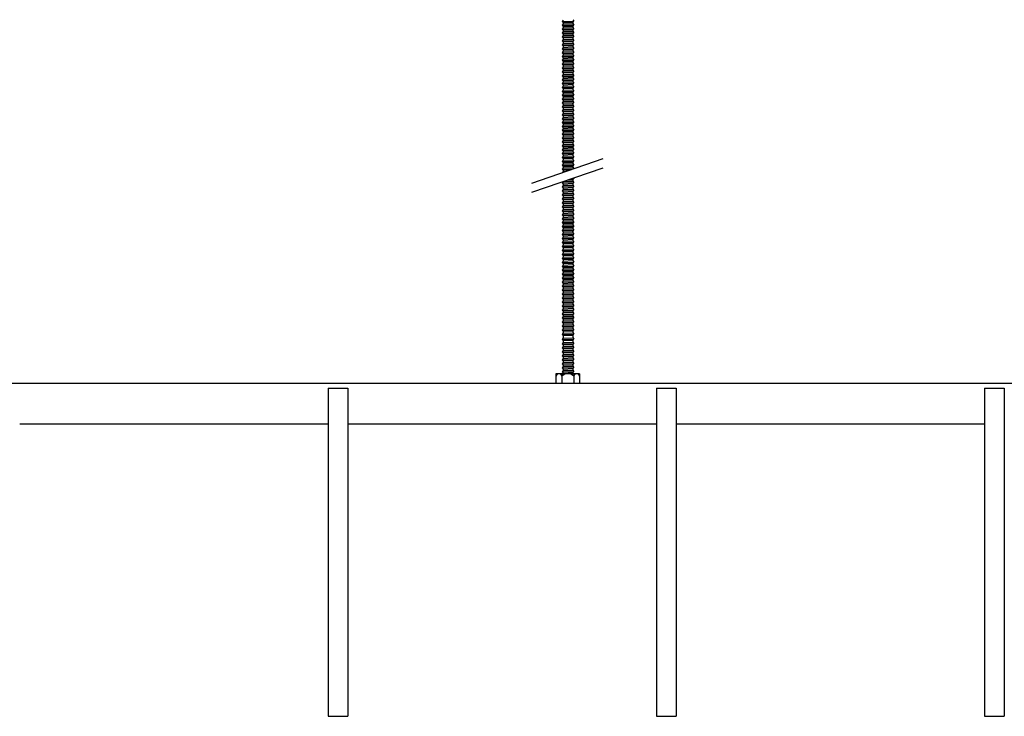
# Model space of a CAD drawing. Header units: millimetres. Extents: x 2538 to 24562, y 4449 to 23795.
# Tile 164 of 256: x 19833 to 20433, y 4449 to 4874. Entities that reach past the tile are written whole.
import ezdxf

# ---------------------------------------------------------------- set-up
doc = ezdxf.new("R2010")
doc.units = ezdxf.units.MM
doc.layers.add('_HD_tornillo', color=30, linetype='Continuous')
doc.layers.add('Make2D$Visible$Curves', color=7, linetype='Continuous', true_color=0x000000)

msp = doc.modelspace()

# ---------------------------------------------------------------- linework, layer by layer
at = {"layer": '_HD_tornillo'}
for p, q in [((20163.67, 4873.29), (20163.07, 4872.47)), ((20163.07, 4872.47), (20170.17, 4872.64)), ((20163.07, 4872.47), (20163.67, 4871.79)), ((20163.67, 4871.79), (20169.66, 4872.02)), ((20169.66, 4872.02), (20170.17, 4872.64)), ((20169.66, 4872.02), (20169.66, 4871.14)), ((20169.67, 4873.53), (20170.17, 4872.64)), ((20163.67, 4870.91), (20163.07, 4870.09)), ((20163.07, 4870.09), (20170.17, 4870.26)), ((20163.07, 4870.09), (20163.67, 4869.41)), ((20163.67, 4868.62), (20163.07, 4867.81)), ((20163.07, 4867.81), (20170.17, 4867.98)), ((20163.07, 4867.81), (20163.67, 4867.13)), ((20163.67, 4866.27), (20163.07, 4865.45)), ((20163.67, 4871.79), (20163.67, 4870.91)), ((20163.67, 4870.91), (20169.66, 4871.14)), ((20163.67, 4869.41), (20169.66, 4869.64)), ((20163.67, 4869.41), (20163.67, 4868.62)), ((20163.67, 4868.62), (20169.66, 4868.86)), ((20163.67, 4867.13), (20169.66, 4867.36)), ((20163.67, 4867.13), (20163.67, 4866.27)), ((20163.67, 4866.27), (20169.66, 4866.5)), ((20169.66, 4869.64), (20170.17, 4870.26)), ((20169.66, 4869.64), (20169.66, 4868.86)), ((20169.66, 4867.36), (20170.17, 4867.98)), ((20169.66, 4867.36), (20169.66, 4866.5)), ((20169.67, 4871.14), (20170.17, 4870.26)), ((20169.67, 4868.86), (20170.17, 4867.98)), ((20169.67, 4866.5), (20170.17, 4865.62)), ((20163.07, 4865.45), (20170.17, 4865.62)), ((20163.07, 4865.45), (20163.67, 4864.77)), ((20163.67, 4863.9), (20163.07, 4863.08)), ((20163.07, 4863.08), (20170.17, 4863.25)), ((20163.07, 4863.08), (20163.67, 4862.4)), ((20163.67, 4861.49), (20163.07, 4860.67)), ((20163.07, 4860.67), (20170.17, 4860.84)), ((20163.07, 4860.67), (20163.67, 4859.99)), ((20163.67, 4864.77), (20169.66, 4865)), ((20163.67, 4864.77), (20163.67, 4863.9)), ((20163.67, 4863.9), (20169.66, 4864.13)), ((20163.67, 4862.4), (20169.66, 4862.63)), ((20163.67, 4862.4), (20163.67, 4861.49)), ((20163.67, 4861.49), (20169.66, 4861.72)), ((20163.67, 4859.99), (20169.66, 4860.22)), ((20169.66, 4865), (20170.17, 4865.62)), ((20169.66, 4865), (20169.66, 4864.13)), ((20169.66, 4862.63), (20170.17, 4863.25)), ((20169.66, 4862.63), (20169.66, 4861.72)), ((20169.66, 4860.22), (20170.17, 4860.84)), ((20169.66, 4860.22), (20169.66, 4859.31)), ((20169.67, 4864.14), (20170.17, 4863.25)), ((20169.67, 4861.72), (20170.17, 4860.84)), ((20163.67, 4859.07), (20163.07, 4858.26)), ((20163.07, 4858.26), (20170.17, 4858.43)), ((20163.07, 4858.26), (20163.67, 4857.58)), ((20163.67, 4856.66), (20163.07, 4855.85)), ((20163.07, 4855.85), (20170.17, 4856.02)), ((20163.07, 4855.85), (20163.67, 4855.17)), ((20163.67, 4854.25), (20163.07, 4853.43)), ((20163.67, 4859.99), (20163.67, 4859.07)), ((20163.67, 4859.07), (20169.66, 4859.31)), ((20163.67, 4857.58), (20169.66, 4857.81)), ((20163.67, 4857.58), (20163.67, 4856.66)), ((20163.67, 4856.66), (20169.66, 4856.9)), ((20163.67, 4855.17), (20169.66, 4855.4)), ((20163.67, 4855.17), (20163.67, 4854.25)), ((20163.67, 4854.25), (20169.66, 4854.48)), ((20169.66, 4857.81), (20170.17, 4858.43)), ((20169.66, 4857.81), (20169.66, 4856.9)), ((20169.66, 4855.4), (20170.17, 4856.02)), ((20169.66, 4855.4), (20169.66, 4854.48)), ((20169.67, 4859.31), (20170.17, 4858.43)), ((20169.67, 4856.9), (20170.17, 4856.02)), ((20169.67, 4854.49), (20170.17, 4853.6)), ((20163.07, 4853.43), (20170.17, 4853.6)), ((20163.07, 4853.43), (20163.67, 4852.75)), ((20163.67, 4851.87), (20163.07, 4851.05)), ((20163.07, 4851.05), (20170.17, 4851.22)), ((20163.07, 4851.05), (20163.67, 4850.37)), ((20163.67, 4849.59), (20163.07, 4848.77)), ((20163.07, 4848.77), (20170.17, 4848.94)), ((20163.07, 4848.77), (20163.67, 4848.09)), ((20163.67, 4852.75), (20169.66, 4852.99)), ((20163.67, 4852.75), (20163.67, 4851.87)), ((20163.67, 4851.87), (20169.66, 4852.1)), ((20163.67, 4850.37), (20169.66, 4850.6)), ((20163.67, 4850.37), (20163.67, 4849.59)), ((20163.67, 4849.59), (20169.66, 4849.82)), ((20163.67, 4848.09), (20169.66, 4848.32)), ((20163.67, 4848.09), (20163.67, 4847.23)), ((20169.66, 4852.99), (20170.17, 4853.6)), ((20169.66, 4852.99), (20169.66, 4852.1)), ((20169.66, 4850.6), (20170.17, 4851.22)), ((20169.66, 4850.6), (20169.66, 4849.82)), ((20169.66, 4848.32), (20170.17, 4848.94)), ((20169.66, 4848.32), (20169.66, 4847.46)), ((20169.67, 4852.11), (20170.17, 4851.22)), ((20169.67, 4849.82), (20170.17, 4848.94)), ((20163.67, 4847.23), (20163.07, 4846.41)), ((20163.07, 4846.41), (20170.17, 4846.58)), ((20163.07, 4846.41), (20163.67, 4845.73)), ((20163.67, 4844.86), (20163.07, 4844.04)), ((20163.07, 4844.04), (20170.17, 4844.21)), ((20163.07, 4844.04), (20163.67, 4843.36)), ((20163.67, 4842.59), (20163.07, 4841.78)), ((20163.67, 4847.23), (20169.66, 4847.46)), ((20163.67, 4845.73), (20169.66, 4845.96)), ((20163.67, 4845.73), (20163.67, 4844.86)), ((20163.67, 4844.86), (20169.66, 4845.09)), ((20163.67, 4843.36), (20169.66, 4843.6)), ((20163.67, 4843.36), (20163.67, 4842.59)), ((20163.67, 4842.59), (20169.66, 4842.83)), ((20169.66, 4845.96), (20170.17, 4846.58)), ((20169.66, 4845.96), (20169.66, 4845.09)), ((20169.66, 4843.6), (20170.17, 4844.21)), ((20169.66, 4843.6), (20169.66, 4842.83)), ((20169.67, 4847.47), (20170.17, 4846.58)), ((20169.67, 4845.1), (20170.17, 4844.21)), ((20169.67, 4842.83), (20170.17, 4841.95)), ((20163.07, 4841.78), (20170.17, 4841.95)), ((20163.07, 4841.78), (20163.67, 4841.1)), ((20163.67, 4840.06), (20163.07, 4839.24)), ((20163.07, 4839.24), (20170.17, 4839.41)), ((20163.07, 4839.24), (20163.67, 4838.56)), ((20163.67, 4837.77), (20163.07, 4836.96)), ((20163.07, 4836.96), (20170.17, 4837.13)), ((20163.07, 4836.96), (20163.67, 4836.28)), ((20163.67, 4841.1), (20169.66, 4841.33)), ((20163.67, 4841.1), (20163.67, 4840.06)), ((20163.67, 4840.06), (20169.66, 4840.29)), ((20163.67, 4838.56), (20169.66, 4838.79)), ((20163.67, 4838.56), (20163.67, 4837.77)), ((20163.67, 4837.77), (20169.66, 4838.01)), ((20163.67, 4836.28), (20169.66, 4836.51)), ((20163.67, 4836.28), (20163.67, 4835.42)), ((20169.66, 4841.33), (20170.17, 4841.95)), ((20169.66, 4841.33), (20169.66, 4840.29)), ((20169.66, 4838.79), (20170.17, 4839.41)), ((20169.66, 4838.79), (20169.66, 4838.01)), ((20169.66, 4836.51), (20170.17, 4837.13)), ((20169.66, 4836.51), (20169.66, 4835.65)), ((20169.67, 4840.29), (20170.17, 4839.41)), ((20169.67, 4838.01), (20170.17, 4837.13)), ((20163.67, 4835.42), (20163.07, 4834.6)), ((20163.07, 4834.6), (20170.17, 4834.77)), ((20163.07, 4834.6), (20163.67, 4833.92)), ((20163.67, 4833.05), (20163.07, 4832.23)), ((20163.07, 4832.23), (20170.17, 4832.4)), ((20163.07, 4832.23), (20163.67, 4831.55)), ((20163.67, 4830.64), (20163.07, 4829.82)), ((20163.67, 4835.42), (20169.66, 4835.65)), ((20163.67, 4833.92), (20169.66, 4834.15)), ((20163.67, 4833.92), (20163.67, 4833.05)), ((20163.67, 4833.05), (20169.66, 4833.28)), ((20163.67, 4831.55), (20169.66, 4831.78)), ((20163.67, 4831.55), (20163.67, 4830.64)), ((20163.67, 4830.64), (20169.66, 4830.87)), ((20169.66, 4834.15), (20170.17, 4834.77)), ((20169.66, 4834.15), (20169.66, 4833.28)), ((20169.66, 4831.78), (20170.17, 4832.4)), ((20169.66, 4831.78), (20169.66, 4830.87)), ((20169.67, 4835.65), (20170.17, 4834.77)), ((20169.67, 4833.28), (20170.17, 4832.4)), ((20169.67, 4830.87), (20170.17, 4829.99)), ((20163.07, 4829.82), (20170.17, 4829.99)), ((20163.07, 4829.82), (20163.67, 4829.14)), ((20163.67, 4828.25), (20163.07, 4827.44)), ((20163.07, 4827.44), (20170.17, 4827.61)), ((20163.07, 4827.44), (20163.67, 4826.76)), ((20163.67, 4825.97), (20163.07, 4825.15)), ((20163.07, 4825.15), (20170.17, 4825.32)), ((20163.07, 4825.15), (20163.67, 4824.47)), ((20163.67, 4829.14), (20169.66, 4829.37)), ((20163.67, 4829.14), (20163.67, 4828.25)), ((20163.67, 4828.25), (20169.66, 4828.49)), ((20163.67, 4826.76), (20169.66, 4826.99)), ((20163.67, 4826.76), (20163.67, 4825.97)), ((20163.67, 4825.97), (20169.66, 4826.2)), ((20163.67, 4824.47), (20169.66, 4824.71)), ((20163.67, 4824.47), (20163.67, 4823.61)), ((20169.66, 4829.37), (20170.17, 4829.99)), ((20169.66, 4829.37), (20169.66, 4828.49)), ((20169.66, 4826.99), (20170.17, 4827.61)), ((20169.66, 4826.99), (20169.66, 4826.2)), ((20169.66, 4824.71), (20170.17, 4825.32)), ((20169.66, 4824.71), (20169.66, 4823.85)), ((20169.67, 4828.49), (20170.17, 4827.61)), ((20169.67, 4826.21), (20170.17, 4825.32)), ((20163.67, 4823.61), (20163.07, 4822.8)), ((20163.07, 4822.8), (20170.17, 4822.97)), ((20163.07, 4822.8), (20163.67, 4822.12)), ((20163.67, 4821.25), (20163.07, 4820.43)), ((20163.07, 4820.43), (20170.17, 4820.6)), ((20163.07, 4820.43), (20163.67, 4819.75)), ((20163.67, 4818.83), (20163.07, 4818.02)), ((20163.07, 4818.02), (20170.17, 4818.19)), ((20163.07, 4818.02), (20163.67, 4817.34)), ((20163.67, 4823.61), (20169.66, 4823.85)), ((20163.67, 4822.12), (20169.66, 4822.35)), ((20163.67, 4822.12), (20163.67, 4821.25)), ((20163.67, 4821.25), (20169.66, 4821.48)), ((20163.67, 4819.75), (20169.66, 4819.98)), ((20163.67, 4819.75), (20163.67, 4818.83)), ((20163.67, 4818.83), (20169.66, 4819.07)), ((20169.66, 4822.35), (20170.17, 4822.97)), ((20169.66, 4822.35), (20169.66, 4821.48)), ((20169.66, 4819.98), (20170.17, 4820.6)), ((20169.66, 4819.98), (20169.66, 4819.07)), ((20169.66, 4817.57), (20170.17, 4818.19)), ((20169.67, 4823.85), (20170.17, 4822.97)), ((20169.67, 4821.48), (20170.17, 4820.6)), ((20169.67, 4819.07), (20170.17, 4818.19)), ((20163.67, 4816.42), (20163.07, 4815.61)), ((20163.07, 4815.61), (20170.17, 4815.77)), ((20163.07, 4815.61), (20163.67, 4814.92)), ((20163.67, 4814.01), (20163.07, 4813.19)), ((20163.07, 4813.19), (20170.17, 4813.36)), ((20163.07, 4813.19), (20163.67, 4812.51)), ((20163.67, 4817.34), (20169.66, 4817.57)), ((20163.67, 4817.34), (20163.67, 4816.42)), ((20163.67, 4816.42), (20169.66, 4816.65)), ((20163.67, 4814.92), (20169.66, 4815.16)), ((20163.67, 4814.92), (20163.67, 4814.01)), ((20163.67, 4814.01), (20169.66, 4814.24)), ((20163.67, 4812.51), (20169.66, 4812.75)), ((20163.67, 4812.51), (20163.67, 4811.6)), ((20169.66, 4817.57), (20169.66, 4816.65)), ((20169.66, 4815.16), (20170.17, 4815.77)), ((20169.66, 4815.16), (20169.66, 4814.24)), ((20169.66, 4812.75), (20170.17, 4813.36)), ((20169.66, 4812.75), (20169.66, 4811.83)), ((20169.67, 4816.66), (20170.17, 4815.77)), ((20169.67, 4814.25), (20170.17, 4813.36)), ((20163.67, 4811.6), (20163.07, 4810.78)), ((20163.07, 4810.78), (20170.17, 4810.95)), ((20163.07, 4810.78), (20163.67, 4810.1)), ((20163.67, 4809.22), (20163.07, 4808.4)), ((20163.07, 4808.4), (20170.17, 4808.57)), ((20163.07, 4808.4), (20163.67, 4807.72)), ((20163.67, 4806.93), (20163.07, 4806.12)), ((20163.07, 4806.12), (20170.17, 4806.29)), ((20163.07, 4806.12), (20163.67, 4805.44)), ((20163.67, 4811.6), (20169.66, 4811.83)), ((20163.67, 4810.1), (20169.66, 4810.33)), ((20163.67, 4810.1), (20163.67, 4809.22)), ((20163.67, 4809.22), (20169.66, 4809.45)), ((20163.67, 4807.72), (20169.66, 4807.95)), ((20163.67, 4807.72), (20163.67, 4806.93)), ((20163.67, 4806.93), (20169.66, 4807.17)), ((20169.66, 4810.33), (20170.17, 4810.95)), ((20169.66, 4810.33), (20169.66, 4809.45)), ((20169.66, 4807.95), (20170.17, 4808.57)), ((20169.66, 4807.95), (20169.66, 4807.17)), ((20169.66, 4805.67), (20170.17, 4806.29)), ((20169.67, 4811.84), (20170.17, 4810.95)), ((20169.67, 4809.45), (20170.17, 4808.57)), ((20169.67, 4807.17), (20170.17, 4806.29)), ((20163.67, 4804.57), (20163.07, 4803.76)), ((20163.07, 4803.76), (20170.17, 4803.93)), ((20163.07, 4803.76), (20163.67, 4803.08)), ((20163.67, 4802.21), (20163.07, 4801.39)), ((20163.07, 4801.39), (20170.17, 4801.56)), ((20163.07, 4801.39), (20163.67, 4800.71)), ((20163.67, 4805.44), (20169.66, 4805.67)), ((20163.67, 4805.44), (20163.67, 4804.57)), ((20163.67, 4804.57), (20169.66, 4804.81)), ((20163.67, 4803.08), (20169.66, 4803.31)), ((20163.67, 4803.08), (20163.67, 4802.21)), ((20163.67, 4802.21), (20169.66, 4802.44)), ((20163.67, 4800.71), (20169.66, 4800.94)), ((20163.67, 4800.71), (20163.67, 4799.94)), ((20163.67, 4799.94), (20169.66, 4800.17)), ((20169.66, 4805.67), (20169.66, 4804.81)), ((20169.66, 4803.31), (20170.17, 4803.93)), ((20169.66, 4803.31), (20169.66, 4802.44)), ((20169.66, 4800.94), (20170.17, 4801.56)), ((20169.66, 4800.94), (20169.66, 4800.17)), ((20169.67, 4804.81), (20170.17, 4803.93)), ((20169.67, 4802.44), (20170.17, 4801.56)), ((20169.67, 4800.18), (20170.17, 4799.29)), ((20163.67, 4799.94), (20163.07, 4799.12)), ((20163.07, 4799.12), (20170.17, 4799.29)), ((20163.07, 4799.12), (20163.67, 4798.44)), ((20163.67, 4797.4), (20163.07, 4796.59)), ((20163.07, 4796.59), (20170.17, 4796.76)), ((20163.07, 4796.59), (20163.67, 4795.91)), ((20163.67, 4795.12), (20163.07, 4794.3)), ((20163.07, 4794.3), (20170.17, 4794.47)), ((20163.07, 4794.3), (20163.67, 4793.62)), ((20163.67, 4798.44), (20169.66, 4798.68)), ((20163.67, 4798.44), (20163.67, 4797.4)), ((20163.67, 4797.4), (20169.66, 4797.64)), ((20163.67, 4795.91), (20169.66, 4796.14)), ((20163.67, 4795.91), (20163.67, 4795.12)), ((20163.67, 4795.12), (20169.66, 4795.35)), ((20169.66, 4798.68), (20170.17, 4799.29)), ((20169.66, 4798.68), (20169.66, 4797.64)), ((20169.66, 4796.14), (20170.17, 4796.76)), ((20169.66, 4796.14), (20169.66, 4795.35)), ((20169.66, 4793.86), (20170.17, 4794.47)), ((20169.67, 4797.64), (20170.17, 4796.76)), ((20169.67, 4795.36), (20170.17, 4794.47)), ((20144.61, 4774.01), (20188.13, 4789.01)), ((20163.67, 4792.76), (20163.07, 4791.95)), ((20163.07, 4791.95), (20170.17, 4792.11)), ((20163.07, 4791.95), (20163.67, 4791.26)), ((20163.67, 4790.39), (20163.07, 4789.58)), ((20163.07, 4789.58), (20170.17, 4789.75)), ((20163.07, 4789.58), (20163.67, 4788.9)), ((20163.67, 4793.62), (20169.66, 4793.86)), ((20163.67, 4793.62), (20163.67, 4792.76)), ((20163.67, 4792.76), (20169.66, 4793)), ((20163.67, 4791.26), (20169.66, 4791.5)), ((20163.67, 4791.26), (20163.67, 4790.39)), ((20163.67, 4790.39), (20169.66, 4790.63)), ((20163.67, 4788.9), (20169.66, 4789.13)), ((20163.67, 4788.9), (20163.67, 4787.98)), ((20163.67, 4787.98), (20169.66, 4788.22)), ((20169.66, 4793.86), (20169.66, 4793)), ((20169.66, 4791.5), (20170.17, 4792.11)), ((20169.66, 4791.5), (20169.66, 4790.63)), ((20169.66, 4789.13), (20170.17, 4789.75)), ((20169.66, 4789.13), (20169.66, 4788.22)), ((20169.67, 4793), (20170.17, 4792.11)), ((20169.67, 4790.63), (20170.17, 4789.75)), ((20169.67, 4788.22), (20170.17, 4787.34)), ((20144.61, 4768.34), (20188.13, 4783.34)), ((20163.67, 4787.98), (20163.07, 4787.17)), ((20163.07, 4787.17), (20170.17, 4787.34)), ((20163.07, 4787.17), (20163.67, 4786.49)), ((20163.67, 4785.6), (20163.07, 4784.78)), ((20163.07, 4784.78), (20170.17, 4784.95)), ((20163.07, 4784.78), (20163.67, 4784.1)), ((20163.67, 4783.32), (20163.07, 4782.5)), ((20163.07, 4782.5), (20169.69, 4782.66)), ((20163.07, 4782.5), (20163.67, 4781.82)), ((20163.67, 4786.49), (20169.66, 4786.72)), ((20163.67, 4786.49), (20163.67, 4785.6)), ((20163.67, 4785.6), (20169.66, 4785.83)), ((20163.67, 4784.1), (20169.66, 4784.34)), ((20163.67, 4784.1), (20163.67, 4783.32)), ((20163.67, 4783.32), (20169.66, 4783.55)), ((20169.66, 4786.72), (20170.17, 4787.34)), ((20169.66, 4786.72), (20169.66, 4785.83)), ((20169.66, 4784.34), (20170.17, 4784.95)), ((20169.66, 4784.34), (20169.66, 4783.55)), ((20169.67, 4785.84), (20170.17, 4784.95)), ((20169.67, 4783.56), (20170.1, 4782.8)), ((20163.67, 4780.96), (20163.3, 4780.45)), ((20163.67, 4781.82), (20167.72, 4781.98)), ((20163.67, 4781.82), (20163.67, 4780.96)), ((20163.67, 4780.96), (20164.9, 4781.01)), ((20166.75, 4775.97), (20169.61, 4776.04)), ((20168.63, 4776.62), (20170.12, 4776.66)), ((20169.61, 4776.04), (20170.12, 4776.66)), ((20169.61, 4776.04), (20169.61, 4775.11)), ((20169.89, 4777.06), (20170.12, 4776.66)), ((20163.64, 4774.88), (20163.04, 4774.06)), ((20163.04, 4774.06), (20170.13, 4774.23)), ((20163.04, 4774.06), (20163.64, 4773.38)), ((20163.65, 4772.45), (20163.04, 4771.63)), ((20163.04, 4771.63), (20170.14, 4771.8)), ((20163.04, 4771.63), (20163.65, 4770.95)), ((20163.65, 4770.02), (20163.04, 4769.2)), ((20163.64, 4774.88), (20169.63, 4775.11)), ((20163.64, 4773.38), (20169.63, 4773.62)), ((20163.64, 4773.38), (20163.64, 4772.45)), ((20163.65, 4772.45), (20169.64, 4772.68)), ((20163.65, 4770.95), (20169.64, 4771.18)), ((20163.65, 4770.95), (20163.65, 4770.02)), ((20163.65, 4770.02), (20169.64, 4770.25)), ((20169.63, 4773.62), (20170.13, 4774.23)), ((20169.63, 4773.62), (20169.63, 4772.68)), ((20169.64, 4775.12), (20170.13, 4774.23)), ((20169.64, 4771.18), (20170.14, 4771.8)), ((20169.64, 4771.18), (20169.64, 4770.25)), ((20169.65, 4772.69), (20170.14, 4771.8)), ((20169.65, 4770.25), (20170.14, 4769.37)), ((20163.04, 4769.2), (20170.14, 4769.37)), ((20163.04, 4769.2), (20163.65, 4768.52)), ((20163.65, 4767.6), (20163.04, 4766.79)), ((20163.04, 4766.79), (20170.14, 4766.96)), ((20163.04, 4766.79), (20163.65, 4766.11)), ((20163.65, 4765.19), (20163.04, 4764.38)), ((20163.04, 4764.38), (20170.14, 4764.54)), ((20163.04, 4764.38), (20163.65, 4763.69)), ((20163.65, 4768.52), (20169.64, 4768.75)), ((20163.65, 4768.52), (20163.65, 4767.6)), ((20163.65, 4767.6), (20169.64, 4767.84)), ((20163.65, 4766.11), (20169.64, 4766.34)), ((20163.65, 4766.11), (20163.65, 4765.19)), ((20163.65, 4765.19), (20169.64, 4765.42)), ((20169.64, 4768.75), (20170.14, 4769.37)), ((20169.64, 4768.75), (20169.64, 4767.84)), ((20169.64, 4766.34), (20170.14, 4766.96)), ((20169.64, 4766.34), (20169.64, 4765.42)), ((20169.64, 4763.93), (20170.14, 4764.54)), ((20169.65, 4767.84), (20170.14, 4766.96)), ((20169.65, 4765.43), (20170.14, 4764.54)), ((20163.65, 4762.76), (20163.04, 4761.94)), ((20163.04, 4761.94), (20170.14, 4762.11)), ((20163.04, 4761.94), (20163.65, 4761.26)), ((20163.65, 4760.35), (20163.04, 4759.53)), ((20163.04, 4759.53), (20170.14, 4759.7)), ((20163.04, 4759.53), (20163.65, 4758.85)), ((20163.65, 4763.69), (20169.64, 4763.93)), ((20163.65, 4763.69), (20163.65, 4762.76)), ((20163.65, 4762.76), (20169.64, 4762.99)), ((20163.65, 4761.26), (20169.64, 4761.49)), ((20163.65, 4761.26), (20163.65, 4760.35)), ((20163.65, 4760.35), (20169.64, 4760.58)), ((20163.65, 4758.85), (20169.64, 4759.08)), ((20163.65, 4758.85), (20163.65, 4757.91)), ((20163.65, 4757.91), (20169.64, 4758.15)), ((20169.64, 4763.93), (20169.64, 4762.99)), ((20169.64, 4761.49), (20170.14, 4762.11)), ((20169.64, 4761.49), (20169.64, 4760.58)), ((20169.64, 4759.08), (20170.14, 4759.7)), ((20169.64, 4759.08), (20169.64, 4758.15)), ((20169.65, 4762.99), (20170.14, 4762.11)), ((20169.65, 4760.58), (20170.14, 4759.7)), ((20169.65, 4758.15), (20170.14, 4757.26)), ((20163.65, 4757.91), (20163.04, 4757.1)), ((20163.04, 4757.1), (20170.14, 4757.26)), ((20163.04, 4757.1), (20163.65, 4756.41)), ((20163.66, 4755.51), (20163.06, 4754.69)), ((20163.06, 4754.69), (20170.16, 4754.86)), ((20163.06, 4754.69), (20163.66, 4754.01)), ((20163.66, 4753.07), (20163.06, 4752.26)), ((20163.06, 4752.26), (20170.16, 4752.43)), ((20163.06, 4752.26), (20163.66, 4751.58)), ((20163.65, 4756.41), (20169.64, 4756.65)), ((20163.65, 4756.41), (20163.65, 4755.5)), ((20163.66, 4755.51), (20169.65, 4755.74)), ((20163.66, 4754.01), (20169.65, 4754.24)), ((20163.66, 4754.01), (20163.66, 4753.07)), ((20163.66, 4753.07), (20169.65, 4753.31)), ((20169.64, 4756.65), (20170.14, 4757.26)), ((20169.64, 4756.65), (20169.64, 4755.73)), ((20169.65, 4754.24), (20170.16, 4754.86)), ((20169.65, 4754.24), (20169.65, 4753.31)), ((20169.65, 4751.81), (20170.16, 4752.43)), ((20169.66, 4755.74), (20170.16, 4754.86)), ((20169.66, 4753.31), (20170.16, 4752.43)), ((20163.66, 4750.66), (20163.06, 4749.85)), ((20163.06, 4749.85), (20170.16, 4750.01)), ((20163.06, 4749.85), (20163.66, 4749.16)), ((20163.66, 4748.25), (20163.06, 4747.43)), ((20163.06, 4747.43), (20170.16, 4747.6)), ((20163.06, 4747.43), (20163.66, 4746.75)), ((20163.66, 4751.58), (20169.65, 4751.81)), ((20163.66, 4751.58), (20163.66, 4750.66)), ((20163.66, 4750.66), (20169.65, 4750.9)), ((20163.66, 4749.16), (20169.65, 4749.4)), ((20163.66, 4749.16), (20163.66, 4748.25)), ((20163.66, 4748.25), (20169.65, 4748.48)), ((20163.66, 4746.75), (20169.65, 4746.99)), ((20163.66, 4746.75), (20163.66, 4745.82)), ((20163.66, 4745.82), (20169.65, 4746.05)), ((20169.65, 4751.81), (20169.65, 4750.9)), ((20169.65, 4749.4), (20170.16, 4750.01)), ((20169.65, 4749.4), (20169.65, 4748.48)), ((20169.65, 4746.99), (20170.16, 4747.6)), ((20169.65, 4746.99), (20169.65, 4746.05)), ((20169.66, 4750.9), (20170.16, 4750.01)), ((20169.66, 4748.49), (20170.16, 4747.6)), ((20169.66, 4746.05), (20170.16, 4745.17)), ((20163.66, 4745.82), (20163.06, 4745)), ((20163.06, 4745), (20170.16, 4745.17)), ((20163.06, 4745), (20163.66, 4744.32)), ((20163.66, 4743.4), (20163.06, 4742.59)), ((20163.06, 4742.59), (20170.16, 4742.76)), ((20163.06, 4742.59), (20163.66, 4741.91)), ((20163.66, 4740.97), (20163.06, 4740.15)), ((20163.06, 4740.15), (20170.16, 4740.32)), ((20163.06, 4740.15), (20163.66, 4739.47)), ((20163.66, 4744.32), (20169.65, 4744.55)), ((20163.66, 4744.32), (20163.66, 4743.4)), ((20163.66, 4743.4), (20169.65, 4743.64)), ((20163.66, 4741.91), (20169.65, 4742.14)), ((20163.66, 4741.91), (20163.66, 4740.97)), ((20163.66, 4740.97), (20169.65, 4741.2)), ((20169.65, 4744.55), (20170.16, 4745.17)), ((20169.65, 4744.55), (20169.65, 4743.64)), ((20169.65, 4742.14), (20170.16, 4742.76)), ((20169.65, 4742.14), (20169.65, 4741.2)), ((20169.65, 4739.71), (20170.16, 4740.32)), ((20169.66, 4743.64), (20170.16, 4742.76)), ((20169.66, 4741.21), (20170.16, 4740.32)), ((20163.67, 4738.56), (20163.07, 4737.75)), ((20163.07, 4737.75), (20170.17, 4737.91)), ((20163.07, 4737.75), (20163.67, 4737.06)), ((20163.67, 4736.13), (20163.07, 4735.31)), ((20163.07, 4735.31), (20170.17, 4735.48)), ((20163.07, 4735.31), (20163.67, 4734.63)), ((20163.66, 4739.47), (20169.65, 4739.71)), ((20163.66, 4739.47), (20163.66, 4738.56)), ((20163.67, 4738.56), (20169.66, 4738.8)), ((20163.67, 4737.06), (20169.66, 4737.3)), ((20163.67, 4737.06), (20163.67, 4736.13)), ((20163.67, 4736.13), (20169.66, 4736.36)), ((20163.67, 4734.63), (20169.66, 4734.86)), ((20163.67, 4734.63), (20163.67, 4733.72)), ((20169.65, 4739.71), (20169.65, 4738.79)), ((20169.66, 4737.3), (20170.17, 4737.91)), ((20169.66, 4737.3), (20169.66, 4736.36)), ((20169.66, 4734.86), (20170.17, 4735.48)), ((20169.66, 4734.86), (20169.66, 4733.95)), ((20169.67, 4738.8), (20170.17, 4737.91)), ((20169.67, 4736.37), (20170.17, 4735.48)), ((20163.67, 4733.72), (20163.07, 4732.9)), ((20163.07, 4732.9), (20170.17, 4733.07)), ((20163.07, 4732.9), (20163.67, 4732.22)), ((20163.67, 4731.3), (20163.07, 4730.49)), ((20163.07, 4730.49), (20170.17, 4730.66)), ((20163.07, 4730.49), (20163.67, 4729.81)), ((20163.67, 4728.87), (20163.07, 4728.05)), ((20163.07, 4728.05), (20170.17, 4728.22)), ((20163.07, 4728.05), (20163.67, 4727.37)), ((20163.67, 4733.72), (20169.66, 4733.95)), ((20163.67, 4732.22), (20169.66, 4732.45)), ((20163.67, 4732.22), (20163.67, 4731.3)), ((20163.67, 4731.3), (20169.66, 4731.54)), ((20163.67, 4729.81), (20169.66, 4730.04)), ((20163.67, 4729.81), (20163.67, 4728.87)), ((20163.67, 4728.87), (20169.66, 4729.1)), ((20169.66, 4732.45), (20170.17, 4733.07)), ((20169.66, 4732.45), (20169.66, 4731.54)), ((20169.66, 4730.04), (20170.17, 4730.66)), ((20169.66, 4730.04), (20169.66, 4729.1)), ((20169.66, 4727.61), (20170.17, 4728.22)), ((20169.67, 4733.95), (20170.17, 4733.07)), ((20169.67, 4731.54), (20170.17, 4730.66)), ((20169.67, 4729.11), (20170.17, 4728.22)), ((20163.67, 4726.46), (20163.07, 4725.64)), ((20163.07, 4725.64), (20170.17, 4725.81)), ((20163.07, 4725.64), (20163.67, 4724.96)), ((20163.67, 4724.03), (20163.07, 4723.21)), ((20163.07, 4723.21), (20170.17, 4723.38)), ((20163.07, 4723.21), (20163.67, 4722.53)), ((20163.67, 4727.37), (20169.66, 4727.61)), ((20163.67, 4727.37), (20163.67, 4726.46)), ((20163.67, 4726.46), (20169.66, 4726.69)), ((20163.67, 4724.96), (20169.66, 4725.19)), ((20163.67, 4724.96), (20163.67, 4724.03)), ((20163.67, 4724.03), (20169.66, 4724.26)), ((20163.67, 4722.53), (20169.66, 4722.76)), ((20163.67, 4722.53), (20163.67, 4721.61)), ((20169.66, 4727.61), (20169.66, 4726.69)), ((20169.66, 4725.19), (20170.17, 4725.81)), ((20169.66, 4725.19), (20169.66, 4724.26)), ((20169.66, 4722.76), (20170.17, 4723.38)), ((20169.66, 4722.76), (20169.66, 4721.85)), ((20169.67, 4726.7), (20170.17, 4725.81)), ((20169.67, 4724.26), (20170.17, 4723.38)), ((20163.67, 4721.61), (20163.07, 4720.8)), ((20163.07, 4720.8), (20170.17, 4720.97)), ((20163.07, 4720.8), (20163.67, 4720.12)), ((20163.67, 4719.2), (20163.07, 4718.39)), ((20163.07, 4718.39), (20170.17, 4718.55)), ((20163.07, 4718.39), (20163.67, 4717.7)), ((20163.67, 4716.77), (20163.07, 4715.95)), ((20163.07, 4715.95), (20170.17, 4716.12)), ((20163.67, 4721.61), (20169.66, 4721.85)), ((20163.67, 4720.12), (20169.66, 4720.35)), ((20163.67, 4720.12), (20163.67, 4719.2)), ((20163.67, 4719.2), (20169.66, 4719.43)), ((20163.67, 4717.7), (20169.66, 4717.94)), ((20163.67, 4717.7), (20163.67, 4716.77)), ((20163.67, 4716.77), (20169.66, 4717)), ((20169.66, 4720.35), (20170.17, 4720.97)), ((20169.66, 4720.35), (20169.66, 4719.43)), ((20169.66, 4717.94), (20170.17, 4718.55)), ((20169.66, 4717.94), (20169.66, 4717)), ((20169.66, 4715.5), (20170.17, 4716.12)), ((20169.67, 4721.85), (20170.17, 4720.97)), ((20169.67, 4719.44), (20170.17, 4718.55)), ((20169.67, 4717), (20170.17, 4716.12)), ((20163.07, 4715.95), (20163.67, 4715.27)), ((20163.67, 4714.36), (20163.07, 4713.54)), ((20163.07, 4713.54), (20170.17, 4713.71)), ((20163.07, 4713.54), (20163.67, 4712.86)), ((20163.67, 4711.94), (20163.07, 4711.13)), ((20163.07, 4711.13), (20170.17, 4711.3)), ((20163.07, 4711.13), (20163.67, 4710.45)), ((20163.67, 4715.27), (20169.66, 4715.5)), ((20163.67, 4715.27), (20163.67, 4714.36)), ((20163.67, 4714.36), (20169.66, 4714.59)), ((20163.67, 4712.86), (20169.66, 4713.09)), ((20163.67, 4712.86), (20163.67, 4711.94)), ((20163.67, 4711.94), (20169.66, 4712.18)), ((20163.67, 4710.45), (20169.66, 4710.68)), ((20163.67, 4710.45), (20163.67, 4709.51)), ((20169.66, 4715.5), (20169.66, 4714.59)), ((20169.66, 4713.09), (20170.17, 4713.71)), ((20169.66, 4713.09), (20169.66, 4712.18)), ((20169.66, 4710.68), (20170.17, 4711.3)), ((20169.66, 4710.68), (20169.66, 4709.74)), ((20169.67, 4714.59), (20170.17, 4713.71)), ((20169.67, 4712.18), (20170.17, 4711.3)), ((20163.67, 4709.51), (20163.07, 4708.69)), ((20163.07, 4708.69), (20170.17, 4708.86)), ((20163.07, 4708.69), (20163.67, 4708.01)), ((20163.67, 4707.1), (20163.07, 4706.28)), ((20163.07, 4706.28), (20170.17, 4706.45)), ((20163.07, 4706.28), (20163.67, 4705.6)), ((20163.67, 4704.66), (20163.07, 4703.85)), ((20163.07, 4703.85), (20170.17, 4704.02)), ((20163.67, 4709.51), (20169.66, 4709.74)), ((20163.67, 4708.01), (20169.66, 4708.25)), ((20163.67, 4708.01), (20163.67, 4707.1)), ((20163.67, 4707.1), (20169.66, 4707.33)), ((20163.67, 4705.6), (20169.66, 4705.83)), ((20163.67, 4705.6), (20163.67, 4704.66)), ((20163.67, 4704.66), (20169.66, 4704.9)), ((20169.66, 4708.25), (20170.17, 4708.86)), ((20169.66, 4708.25), (20169.66, 4707.33)), ((20169.66, 4705.83), (20170.17, 4706.45)), ((20169.66, 4705.83), (20169.66, 4704.9)), ((20169.66, 4703.4), (20170.17, 4704.02)), ((20169.67, 4709.75), (20170.17, 4708.86)), ((20169.67, 4707.34), (20170.17, 4706.45)), ((20169.67, 4704.9), (20170.17, 4704.02)), ((20163.07, 4703.85), (20163.67, 4703.17)), ((20163.67, 4702.25), (20163.07, 4701.44)), ((20163.07, 4701.44), (20170.17, 4701.6)), ((20163.07, 4701.44), (20163.67, 4700.76)), ((20163.67, 4699.84), (20163.07, 4699.02)), ((20163.07, 4699.02), (20170.17, 4699.19)), ((20163.07, 4699.02), (20163.67, 4698.34)), ((20163.67, 4703.17), (20169.66, 4703.4)), ((20163.67, 4703.17), (20163.67, 4702.25)), ((20163.67, 4702.25), (20169.66, 4702.49)), ((20163.67, 4700.76), (20169.66, 4700.99)), ((20163.67, 4700.76), (20163.67, 4699.84)), ((20163.67, 4699.84), (20169.66, 4700.07)), ((20163.67, 4698.34), (20169.66, 4698.58)), ((20163.67, 4698.34), (20163.67, 4697.41)), ((20169.66, 4703.4), (20169.66, 4702.49)), ((20169.66, 4700.99), (20170.17, 4701.6)), ((20169.66, 4700.99), (20169.66, 4700.07)), ((20169.66, 4698.58), (20170.17, 4699.19)), ((20169.66, 4698.58), (20169.66, 4697.64)), ((20169.67, 4702.49), (20170.17, 4701.6)), ((20169.67, 4700.08), (20170.17, 4699.19)), ((20163.67, 4697.41), (20163.07, 4696.59)), ((20163.07, 4696.59), (20170.17, 4696.76)), ((20163.07, 4696.59), (20163.67, 4695.91)), ((20163.67, 4695), (20163.07, 4694.18)), ((20163.07, 4694.18), (20170.17, 4694.35)), ((20163.07, 4694.18), (20163.67, 4693.5)), ((20163.67, 4692.58), (20163.07, 4691.77)), ((20163.67, 4697.41), (20169.66, 4697.64)), ((20163.67, 4695.91), (20169.66, 4696.14)), ((20163.67, 4695.91), (20163.67, 4695)), ((20163.67, 4695), (20169.66, 4695.23)), ((20163.67, 4693.5), (20169.66, 4693.73)), ((20163.67, 4693.5), (20163.67, 4692.58)), ((20163.67, 4692.58), (20169.66, 4692.82)), ((20169.66, 4696.14), (20170.17, 4696.76)), ((20169.66, 4696.14), (20169.66, 4695.23)), ((20169.66, 4693.73), (20170.17, 4694.35)), ((20169.66, 4693.73), (20169.66, 4692.82)), ((20169.67, 4697.64), (20170.17, 4696.76)), ((20169.67, 4695.23), (20170.17, 4694.35)), ((20169.67, 4692.82), (20170.17, 4691.94)), ((20163.07, 4691.77), (20170.17, 4691.94)), ((20163.07, 4691.77), (20163.67, 4691.09)), ((20163.67, 4690.02), (20163.07, 4689.2)), ((20163.07, 4689.2), (20170.17, 4689.37)), ((20163.07, 4689.2), (20163.67, 4688.52)), ((20163.67, 4687.58), (20163.07, 4686.77)), ((20163.07, 4686.77), (20170.17, 4686.94)), ((20163.07, 4686.77), (20163.67, 4686.09)), ((20163.67, 4691.09), (20169.66, 4691.32)), ((20163.67, 4691.09), (20163.67, 4690.02)), ((20163.67, 4690.02), (20169.66, 4690.25)), ((20163.67, 4688.52), (20169.66, 4688.75)), ((20163.67, 4688.52), (20163.67, 4687.58)), ((20163.67, 4687.58), (20169.66, 4687.82)), ((20163.67, 4686.09), (20169.66, 4686.32)), ((20163.67, 4686.09), (20163.67, 4685.17)), ((20169.66, 4691.32), (20170.17, 4691.94)), ((20169.66, 4691.32), (20169.66, 4690.25)), ((20169.66, 4688.75), (20170.17, 4689.37)), ((20169.66, 4688.75), (20169.66, 4687.82)), ((20169.66, 4686.32), (20170.17, 4686.94)), ((20169.66, 4686.32), (20169.66, 4685.41)), ((20169.67, 4690.25), (20170.17, 4689.37)), ((20169.67, 4687.82), (20170.17, 4686.94)), ((20163.67, 4685.17), (20163.07, 4684.36)), ((20163.07, 4684.36), (20170.17, 4684.52)), ((20163.07, 4684.36), (20163.67, 4683.67)), ((20163.67, 4682.76), (20163.07, 4681.68)), ((20163.07, 4681.68), (20170.17, 4681.85)), ((20163.07, 4681.68), (20163.67, 4681)), ((20163.67, 4685.17), (20169.66, 4685.41)), ((20163.67, 4683.67), (20169.66, 4683.91)), ((20163.67, 4683.67), (20163.67, 4682.76)), ((20163.67, 4682.49), (20169.66, 4682.73)), ((20163.67, 4681), (20169.66, 4681.23)), ((20163.67, 4681), (20163.67, 4679.68)), ((20169.66, 4683.91), (20170.17, 4684.52)), ((20169.66, 4683.91), (20169.66, 4682.99)), ((20169.66, 4681.23), (20170.17, 4681.85)), ((20169.66, 4681.23), (20169.66, 4679.92)), ((20169.67, 4685.41), (20170.17, 4684.52)), ((20169.67, 4683), (20170.17, 4681.85)), ((20163.67, 4679.68), (20163.07, 4678.67)), ((20163.07, 4678.67), (20170.17, 4678.84)), ((20163.07, 4678.67), (20163.67, 4677.99)), ((20163.67, 4676.81), (20163.07, 4676)), ((20163.07, 4676), (20170.17, 4676.16)), ((20163.07, 4676), (20163.67, 4675.31)), ((20163.67, 4674.4), (20163.07, 4673.58)), ((20163.67, 4679.49), (20169.66, 4679.72)), ((20163.67, 4677.99), (20169.66, 4678.22)), ((20163.67, 4677.99), (20163.67, 4676.81)), ((20163.67, 4676.81), (20169.66, 4677.04)), ((20163.67, 4675.31), (20169.66, 4675.55)), ((20163.67, 4675.31), (20163.67, 4674.4)), ((20163.67, 4674.4), (20169.66, 4674.63)), ((20169.66, 4678.22), (20170.17, 4678.84)), ((20169.66, 4678.22), (20169.66, 4677.04)), ((20169.66, 4675.55), (20170.17, 4676.16)), ((20169.66, 4675.55), (20169.66, 4674.63)), ((20169.67, 4679.92), (20170.17, 4678.84)), ((20169.67, 4677.05), (20170.17, 4676.16)), ((20169.67, 4674.64), (20170.17, 4673.75)), ((20163.07, 4673.58), (20170.17, 4673.75)), ((20163.07, 4673.58), (20163.67, 4672.9)), ((20163.67, 4671.97), (20163.07, 4671.15)), ((20163.07, 4671.15), (20170.17, 4671.32)), ((20163.07, 4671.15), (20163.67, 4670.47)), ((20163.67, 4669.55), (20163.07, 4668.74)), ((20163.07, 4668.74), (20170.17, 4668.91)), ((20163.07, 4668.74), (20163.67, 4668.06)), ((20163.67, 4672.9), (20169.66, 4673.14)), ((20163.67, 4672.9), (20163.67, 4671.97)), ((20163.67, 4671.97), (20169.66, 4672.2)), ((20163.67, 4670.47), (20169.66, 4670.7)), ((20163.67, 4670.47), (20163.67, 4669.55)), ((20163.67, 4669.55), (20169.66, 4669.79)), ((20163.67, 4668.06), (20169.66, 4668.29)), ((20163.67, 4668.06), (20163.67, 4667.14)), ((20169.66, 4673.14), (20170.17, 4673.75)), ((20169.66, 4673.14), (20169.66, 4672.2)), ((20169.66, 4670.7), (20170.17, 4671.32)), ((20169.66, 4670.7), (20169.66, 4669.79)), ((20169.66, 4668.29), (20170.17, 4668.91)), ((20169.66, 4668.29), (20169.66, 4667.38)), ((20169.67, 4672.2), (20170.17, 4671.32)), ((20169.67, 4669.79), (20170.17, 4668.91)), ((20163.67, 4667.14), (20163.07, 4666.33)), ((20163.07, 4666.33), (20170.17, 4666.49)), ((20163.07, 4666.33), (20163.67, 4665.64)), ((20163.67, 4664.58), (20163.07, 4663.76)), ((20163.07, 4663.76), (20170.17, 4663.93)), ((20163.07, 4663.76), (20163.67, 4663.08)), ((20163.67, 4662.14), (20163.07, 4661.33)), ((20163.67, 4667.14), (20169.66, 4667.38)), ((20163.67, 4665.64), (20169.66, 4665.88)), ((20163.67, 4665.64), (20163.67, 4664.58)), ((20163.67, 4664.58), (20169.66, 4664.81)), ((20163.67, 4663.08), (20169.66, 4663.31)), ((20163.67, 4663.08), (20163.67, 4662.14)), ((20163.67, 4662.14), (20169.66, 4662.38)), ((20169.66, 4665.88), (20170.17, 4666.49)), ((20169.66, 4665.88), (20169.66, 4664.81)), ((20169.66, 4663.31), (20170.17, 4663.93)), ((20169.66, 4663.31), (20169.66, 4662.38)), ((20169.67, 4667.38), (20170.17, 4666.49)), ((20169.67, 4664.81), (20170.17, 4663.93)), ((20169.67, 4662.38), (20170.17, 4661.49)), ((20173.7, 4657.81), (20159.3, 4657.81)), ((20159.3, 4657.81), (20159.3, 4652.12)), ((20162.94, 4657.81), (20162.94, 4652.12)), ((20163.07, 4661.33), (20170.17, 4661.49)), ((20163.07, 4661.33), (20163.67, 4660.65)), ((20163.67, 4659.73), (20163.07, 4658.91)), ((20163.07, 4658.91), (20170.17, 4659.08)), ((20163.07, 4658.91), (20163.67, 4658.23)), ((20163.67, 4660.65), (20169.66, 4660.88)), ((20163.67, 4660.65), (20163.67, 4659.73)), ((20163.67, 4659.73), (20169.66, 4659.96)), ((20163.67, 4659.73), (20169.66, 4659.96)), ((20163.67, 4658.23), (20169.66, 4658.47)), ((20163.67, 4658.23), (20163.67, 4657.81)), ((20169.66, 4660.88), (20170.17, 4661.49)), ((20169.66, 4660.88), (20169.66, 4659.96)), ((20169.66, 4658.47), (20170.17, 4659.08)), ((20169.66, 4658.47), (20169.66, 4657.81)), ((20169.67, 4659.97), (20170.17, 4659.08)), ((20170.14, 4657.81), (20170.14, 4652.12)), ((20173.7, 4657.81), (20173.7, 4652.12)), ((20159.3, 4652.12), (20173.7, 4652.12))]:
    msp.add_line(p, q, dxfattribs=at)
for centre, radius, start, end in [((20161.12, 4655.95), 1.86, 12.33174, 167.66826), ((20166.54, 4652.64), 5.16, 45.77065, 134.22935), ((20171.92, 4655.99), 1.81, 11.15285, 168.84715)]:
    msp.add_arc(centre, radius, start, end, dxfattribs=at)
at = {"layer": 'Make2D$Visible$Curves', "color": 7, "lineweight": -3}
for points in [[(18620.5, 4652.12), (19820.5, 4652.12), (21020.5, 4652.12)], [(20020.5, 4649.03), (20020.5, 4549.03), (20020.5, 4449.03)], [(20020.5, 4649.03), (20026.5, 4649.03), (20032.5, 4649.03)], [(20032.5, 4649.03), (20032.5, 4549.03), (20032.5, 4449.03)], [(20220.5, 4649.03), (20220.5, 4549.03), (20220.5, 4449.03)], [(20220.5, 4649.03), (20226.5, 4649.03), (20232.5, 4649.03)], [(20232.5, 4649.03), (20232.5, 4549.03), (20232.5, 4449.03)], [(20420.5, 4649.03), (20420.5, 4549.03), (20420.5, 4449.03)], [(20420.5, 4649.03), (20426.5, 4649.03), (20432.5, 4649.03)], [(20432.5, 4649.03), (20432.5, 4549.03), (20432.5, 4449.03)], [(20020.5, 4627.12), (19926.5, 4627.12), (19832.5, 4627.12)], [(20220.5, 4627.12), (20126.5, 4627.12), (20032.5, 4627.12)], [(20420.5, 4627.12), (20326.5, 4627.12), (20232.5, 4627.12)], [(20020.5, 4449.03), (20026.5, 4449.03), (20032.5, 4449.03)], [(20220.5, 4449.03), (20226.5, 4449.03), (20232.5, 4449.03)], [(20420.5, 4449.03), (20426.5, 4449.03), (20432.5, 4449.03)]]:
    msp.add_open_spline(points, degree=2, dxfattribs=at)

doc.saveas('drawing.dxf')
